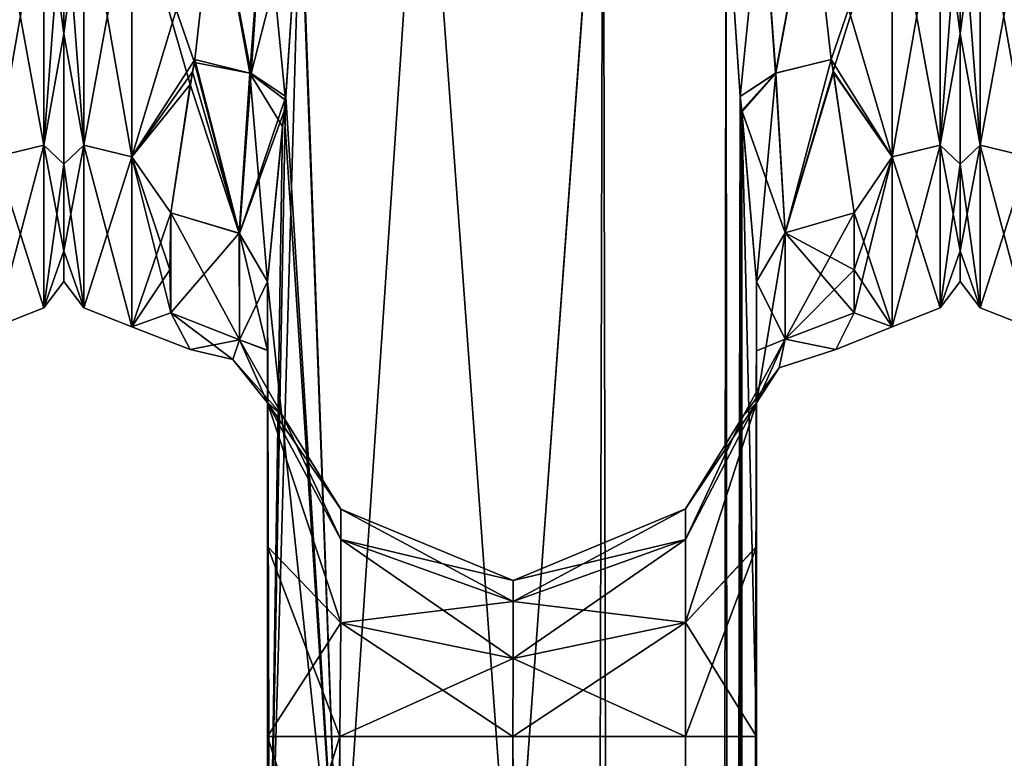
# Model space of a CAD drawing. Extents: x -23 to 1160, y -1799 to -1.
# Tile 172 of 216: x 642 to 692, y -73 to -35. Entities that reach past the tile are written whole.
import ezdxf

# ---------------------------------------------------------------- set-up
doc = ezdxf.new("R2010")
doc.units = 0
doc.header["$LTSCALE"] = 72.282644
for name, color, linetype in [('1000', 7, 'CONTINUOUS'), ('1001', 7, 'CONTINUOUS'), ('1002', 7, 'CONTINUOUS'), ('1004', 7, 'CONTINUOUS'), ('1005', 7, 'CONTINUOUS'), ('1006', 7, 'CONTINUOUS'), ('1008', 7, 'CONTINUOUS'), ('1009', 7, 'CONTINUOUS'), ('1010', 7, 'CONTINUOUS'), ('1030', 7, 'CONTINUOUS'), ('1031', 7, 'CONTINUOUS'), ('1032', 7, 'CONTINUOUS'), ('1036', 7, 'CONTINUOUS'), ('1037', 7, 'CONTINUOUS'), ('1038', 7, 'CONTINUOUS'), ('1039', 7, 'CONTINUOUS'), ('1040', 7, 'CONTINUOUS'), ('1078', 7, 'CONTINUOUS'), ('1084', 7, 'CONTINUOUS'), ('915', 7, 'CONTINUOUS'), ('919', 7, 'CONTINUOUS'), ('989', 7, 'CONTINUOUS'), ('990', 7, 'CONTINUOUS'), ('991', 7, 'CONTINUOUS'), ('993', 7, 'CONTINUOUS'), ('995', 7, 'CONTINUOUS'), ('996', 7, 'CONTINUOUS')]:
    doc.layers.add(name, color=color, linetype=linetype)

msp = doc.modelspace()

# ---------------------------------------------------------------- linework, layer by layer
at = {"layer": '1000', "linetype": 'CONTINUOUS'}
for points in [[(656.021, -24.104, 26.383), (658.162, -83.45, 29.29), (662.429, -20, 32.115), (656.021, -24.104, 26.383)], [(658.162, -83.45, 29.29), (667.05, -83.45, 33), (662.429, -20, 32.115), (658.162, -83.45, 29.29)], [(662.429, -20, 32.115), (667.05, -83.45, 33), (671.67, -20, 32.115), (662.429, -20, 32.115)], [(667.05, -83.45, 33), (675.795, -1716.55, 29.333), (671.67, -20, 32.115), (667.05, -83.45, 33)], [(671.67, -20, 32.115), (675.795, -1716.55, 29.333), (677.976, -28, 26.571), (671.67, -20, 32.115)], [(656.124, -28, 26.571), (658.162, -83.45, 29.29), (656.021, -24.104, 26.383), (656.124, -28, 26.571)], [(655.394, -39.016, 25.015), (658.162, -83.45, 29.29), (656.124, -28, 26.571), (655.394, -39.016, 25.015)], [(675.795, -1716.55, 29.333), (679.55, -1716.55, 20.5), (677.976, -28, 26.571), (675.795, -1716.55, 29.333)], [(677.976, -28, 26.571), (679.55, -1716.55, 20.5), (678.705, -39.005, 25.017), (677.976, -28, 26.571)], [(655.31, -39.765, 24.791), (658.162, -83.45, 29.29), (655.394, -39.016, 25.015), (655.31, -39.765, 24.791)], [(678.705, -39.005, 25.017), (679.55, -1716.55, 20.5), (678.786, -39.724, 24.803), (678.705, -39.005, 25.017)], [(654.45, -48.51, 20.502), (658.162, -83.45, 29.29), (655.31, -39.765, 24.791), (654.45, -48.51, 20.502)], [(679.55, -71.85, 20.5), (679.55, -48.512, 20.5), (678.786, -39.724, 24.803), (679.55, -71.85, 20.5)], [(679.55, -1716.55, 20.5), (679.55, -71.85, 20.5), (678.786, -39.724, 24.803), (679.55, -1716.55, 20.5)], [(654.45, -48.51, 20.502), (654.45, -71.85, 20.5), (658.162, -83.45, 29.29), (654.45, -48.51, 20.502)], [(654.45, -71.85, 20.5), (654.55, -83.45, 20.5), (658.162, -83.45, 29.29), (654.45, -71.85, 20.5)], [(667, -1716.55, 8), (667.05, -71.85, 8), (675.839, -1728.15, 11.612), (667, -1716.55, 8)], [(667.05, -71.85, 8), (675.903, -71.85, 11.675), (675.839, -1728.15, 11.612), (667.05, -71.85, 8)], [(679.55, -71.85, 20.5), (679.55, -1716.55, 20.5), (675.839, -1728.15, 11.612), (679.55, -71.85, 20.5)], [(675.903, -71.85, 11.675), (679.55, -71.85, 20.5), (675.839, -1728.15, 11.612), (675.903, -71.85, 11.675)]]:
    msp.add_3dface(points, dxfattribs=at)
at = {"layer": '1001', "linetype": 'CONTINUOUS'}
for points in [[(654.45, -54.723, -11.265), (654.45, -62.108, -18.037), (658.211, -66.019, -10.099), (654.45, -54.723, -11.265)], [(654.45, -54.723, -11.265), (658.211, -66.019, -10.099), (658.211, -61.751, -5.831), (654.45, -54.723, -11.265)], [(654.45, -54.723, -11.265), (658.211, -61.751, -5.831), (658.211, -60.189), (654.45, -54.723, -11.265)], [(654.45, -54.723, -11.265), (658.211, -60.189), (655.219, -55.385, 0.019), (654.45, -54.723, -11.265)], [(654.45, -62.103, 18.035), (654.45, -54.723, 11.265), (658.211, -66.019, 10.099), (654.45, -62.103, 18.035)], [(654.45, -54.723, 11.265), (658.211, -61.751, 5.831), (658.211, -66.019, 10.099), (654.45, -54.723, 11.265)], [(658.211, -61.751, 5.831), (654.45, -54.723, 11.265), (655.219, -55.385, 0.019), (658.211, -61.751, 5.831)], [(679.55, -62.113, -18.04), (679.55, -54.723, -11.265), (675.903, -66.012, -10.111), (679.55, -62.113, -18.04)], [(679.55, -54.723, -11.265), (678.881, -55.386, 0.001), (675.903, -61.739, -5.838), (679.55, -54.723, -11.265)], [(675.903, -66.012, -10.111), (679.55, -54.723, -11.265), (675.903, -61.739, -5.838), (675.903, -66.012, -10.111)], [(679.55, -54.723, 11.265), (679.55, -62.106, 18.036), (675.903, -66.012, 10.111), (679.55, -54.723, 11.265)], [(678.881, -55.386, 0.001), (679.55, -54.723, 11.265), (675.903, -60.175), (678.881, -55.386, 0.001)], [(675.903, -60.175), (679.55, -54.723, 11.265), (675.903, -61.739, 5.838), (675.903, -60.175)], [(675.903, -61.739, 5.838), (679.55, -54.723, 11.265), (675.903, -66.012, 10.111), (675.903, -61.739, 5.838)], [(658.211, -60.189), (658.211, -61.751, 5.831), (655.219, -55.385, 0.019), (658.211, -60.189)], [(675.903, -61.739, -5.838), (678.881, -55.386, 0.001), (675.903, -60.175), (675.903, -61.739, -5.838)], [(667.055, -63.85), (667.053, -64.922, 4), (658.211, -60.189), (667.055, -63.85)], [(658.211, -61.751, -5.831), (667.055, -63.85), (658.211, -60.189), (658.211, -61.751, -5.831)], [(658.211, -60.189), (667.053, -64.922, 4), (658.211, -61.751, 5.831), (658.211, -60.189)], [(675.903, -60.175), (675.903, -61.739, 5.838), (667.055, -63.85), (675.903, -60.175)], [(667.057, -64.922, -4), (675.903, -60.175), (667.055, -63.85), (667.057, -64.922, -4)], [(675.903, -61.739, -5.838), (675.903, -60.175), (667.057, -64.922, -4), (675.903, -61.739, -5.838)], [(654.45, -71.85, 20.5), (654.45, -62.103, 18.035), (658.161, -71.85, 11.612), (654.45, -71.85, 20.5)], [(658.161, -71.85, 11.612), (654.45, -62.103, 18.035), (658.211, -66.019, 10.099), (658.161, -71.85, 11.612)], [(654.45, -62.108, -18.037), (654.45, -71.85, -20.5), (658.211, -66.019, -10.099), (654.45, -62.108, -18.037)], [(667.057, -64.922, -4), (667.055, -63.85), (658.211, -61.751, -5.831), (667.057, -64.922, -4)], [(658.211, -66.019, -10.099), (667.057, -64.922, -4), (658.211, -61.751, -5.831), (658.211, -66.019, -10.099)], [(667.053, -64.922, 4), (667.052, -67.85, 6.928), (658.211, -61.751, 5.831), (667.053, -64.922, 4)], [(658.211, -61.751, 5.831), (667.052, -67.85, 6.928), (658.211, -66.019, 10.099), (658.211, -61.751, 5.831)], [(675.903, -61.739, 5.838), (675.903, -66.012, 10.111), (667.053, -64.922, 4), (675.903, -61.739, 5.838)], [(667.055, -63.85), (675.903, -61.739, 5.838), (667.053, -64.922, 4), (667.055, -63.85)], [(667.058, -67.85, -6.928), (675.903, -61.739, -5.838), (667.057, -64.922, -4), (667.058, -67.85, -6.928)], [(675.903, -66.012, -10.111), (675.903, -61.739, -5.838), (667.058, -67.85, -6.928), (675.903, -66.012, -10.111)], [(679.55, -62.106, 18.036), (679.55, -71.85, 20.5), (675.903, -66.012, 10.111), (679.55, -62.106, 18.036)], [(679.55, -71.85, -20.5), (679.55, -62.113, -18.04), (675.903, -71.85, -11.675), (679.55, -71.85, -20.5)], [(675.903, -71.85, -11.675), (679.55, -62.113, -18.04), (675.903, -66.012, -10.111), (675.903, -71.85, -11.675)], [(667.058, -67.85, -6.928), (667.057, -64.922, -4), (658.211, -66.019, -10.099), (667.058, -67.85, -6.928)], [(667.053, -64.922, 4), (675.903, -66.012, 10.111), (667.052, -67.85, 6.928), (667.053, -64.922, 4)], [(654.45, -71.85, -20.5), (658.161, -71.85, -11.612), (658.211, -66.019, -10.099), (654.45, -71.85, -20.5)], [(658.161, -71.85, -11.612), (667.058, -67.85, -6.928), (658.211, -66.019, -10.099), (658.161, -71.85, -11.612)], [(667.05, -71.85, 8), (658.161, -71.85, 11.612), (658.211, -66.019, 10.099), (667.05, -71.85, 8)], [(667.052, -67.85, 6.928), (667.05, -71.85, 8), (658.211, -66.019, 10.099), (667.052, -67.85, 6.928)], [(675.903, -71.85, -11.675), (675.903, -66.012, -10.111), (667.05, -71.85, -8), (675.903, -71.85, -11.675)], [(667.05, -71.85, -8), (675.903, -66.012, -10.111), (667.058, -67.85, -6.928), (667.05, -71.85, -8)], [(675.903, -66.012, 10.111), (675.903, -71.85, 11.675), (667.052, -67.85, 6.928), (675.903, -66.012, 10.111)], [(675.903, -66.012, 10.111), (679.55, -71.85, 20.5), (675.903, -71.85, 11.675), (675.903, -66.012, 10.111)], [(658.161, -71.85, -11.612), (667.05, -71.85, -8), (667.058, -67.85, -6.928), (658.161, -71.85, -11.612)], [(675.903, -71.85, 11.675), (667.05, -71.85, 8), (667.052, -67.85, 6.928), (675.903, -71.85, 11.675)]]:
    msp.add_3dface(points, dxfattribs=at)
at = {"layer": '1002', "linetype": 'CONTINUOUS'}
for points in [[(644, -28, 20.5), (644, -28, -20.5), (644, -35.792, -18.957), (644, -28, 20.5)], [(644, -35.799, 18.954), (644, -28, 20.5), (644, -35.792, -18.957), (644, -35.799, 18.954)], [(644, -42.48, -14.508), (644, -35.799, 18.954), (644, -35.792, -18.957), (644, -42.48, -14.508)], [(644, -42.483, 14.505), (644, -35.799, 18.954), (644, -42.48, -14.508), (644, -42.483, 14.505)], [(644, -46.935, -7.854), (644, -42.483, 14.505), (644, -42.48, -14.508), (644, -46.935, -7.854)], [(644, -46.933, 7.859), (644, -42.483, 14.505), (644, -46.935, -7.854), (644, -46.933, 7.859)], [(644, -48.497, 0.006), (644, -46.933, 7.859), (644, -46.935, -7.854), (644, -48.497, 0.006)]]:
    msp.add_3dface(points, dxfattribs=at)
at = {"layer": '1004', "linetype": 'CONTINUOUS'}
for points in [[(651.753, -28, 24), (647.5, -28, 24), (647.5, -42.103, 19.419), (651.753, -28, 24)], [(651.753, -28, 24), (647.5, -42.103, 19.419), (650.726, -37.118, 22.201), (651.753, -28, 24)], [(647.5, -28, -24), (651.753, -28, -24), (650.706, -37.264, -22.14), (647.5, -28, -24)], [(650.484, -38.393, -21.633), (647.5, -28, -24), (650.706, -37.264, -22.14), (650.484, -38.393, -21.633)], [(647.5, -28, -24), (650.484, -38.393, -21.633), (647.5, -42.099, -19.422), (647.5, -28, -24)], [(650.726, -37.118, 22.201), (647.5, -42.103, 19.419), (650.611, -37.748, 21.931), (650.726, -37.118, 22.201)], [(650.611, -37.748, 21.931), (647.5, -42.103, 19.419), (649.5, -44.976, 16.966), (650.611, -37.748, 21.931)], [(650.484, -38.393, -21.633), (649.5, -44.976, -16.966), (647.5, -42.099, -19.422), (650.484, -38.393, -21.633)], [(647.5, -42.099, -19.422), (649.5, -44.976, -16.966), (649.45, -47.901, -13.415), (647.5, -42.099, -19.422)], [(647.5, -50.828, -7.407), (647.5, -42.099, -19.422), (649.5, -50.115, -9.323), (647.5, -50.828, -7.407)], [(649.5, -50.115, -9.323), (647.5, -42.099, -19.422), (649.45, -47.901, -13.415), (649.5, -50.115, -9.323)], [(647.5, -42.103, 19.419), (647.5, -50.829, 7.407), (649.5, -44.976, 16.966), (647.5, -42.103, 19.419)], [(649.5, -44.976, 16.966), (647.5, -50.829, 7.407), (649.45, -47.904, 13.411), (649.5, -44.976, 16.966)], [(649.45, -47.904, 13.411), (647.5, -50.829, 7.407), (649.5, -50.115, 9.323), (649.45, -47.904, 13.411)], [(650.486, -52, 0.015), (647.5, -50.828, -7.407), (649.5, -50.115, -9.323), (650.486, -52, 0.015)], [(649.5, -50.115, 9.323), (647.5, -50.829, 7.407), (650.486, -52, 0.015), (649.5, -50.115, 9.323)], [(647.5, -50.829, 7.407), (647.5, -50.828, -7.407), (650.486, -52, 0.015), (647.5, -50.829, 7.407)]]:
    msp.add_3dface(points, dxfattribs=at)
at = {"layer": '1005', "linetype": 'CONTINUOUS'}
for points in [[(658.097, -1728.15, 11.675), (654.45, -1728.15, 20.5), (658.161, -71.85, 11.612), (658.097, -1728.15, 11.675)], [(658.161, -71.85, 11.612), (654.45, -1728.15, 20.5), (654.55, -83.45, 20.5), (658.161, -71.85, 11.612)], [(654.45, -71.85, 20.5), (658.161, -71.85, 11.612), (654.55, -83.45, 20.5), (654.45, -71.85, 20.5)], [(667, -1716.55, 8), (658.097, -1728.15, 11.675), (658.161, -71.85, 11.612), (667, -1716.55, 8)], [(667.05, -71.85, 8), (667, -1716.55, 8), (658.161, -71.85, 11.612), (667.05, -71.85, 8)]]:
    msp.add_3dface(points, dxfattribs=at)
at = {"layer": '1006', "linetype": 'CONTINUOUS'}
for points in [[(658.097, -1728.15, -11.675), (654.45, -71.85, -20.5), (654.55, -83.45, -20.5), (658.097, -1728.15, -11.675)], [(654.45, -71.85, -20.5), (658.097, -1728.15, -11.675), (658.161, -71.85, -11.612), (654.45, -71.85, -20.5)], [(658.097, -1728.15, -11.675), (666.95, -1728.15, -8), (658.161, -71.85, -11.612), (658.097, -1728.15, -11.675)], [(666.95, -1728.15, -8), (667, -1716.55, -8), (658.161, -71.85, -11.612), (666.95, -1728.15, -8)], [(658.161, -71.85, -11.612), (667, -1716.55, -8), (667.05, -71.85, -8), (658.161, -71.85, -11.612)]]:
    msp.add_3dface(points, dxfattribs=at)
at = {"layer": '1008', "linetype": 'CONTINUOUS'}
for points in [[(644, -35.792, -18.957), (644, -28, -20.5), (645.025, -41.504, -18.587), (644, -35.792, -18.957)], [(645.025, -41.504, -18.587), (644, -28, -20.5), (645.025, -28, -22.975), (645.025, -41.504, -18.587)], [(644, -28, 20.5), (644, -35.799, 18.954), (645.025, -28, 22.975), (644, -28, 20.5)], [(645.025, -28, 22.975), (644, -35.799, 18.954), (645.025, -41.504, 18.587), (645.025, -28, 22.975)], [(647.5, -42.103, 19.419), (647.5, -28, 24), (645.025, -41.504, 18.587), (647.5, -42.103, 19.419)], [(647.5, -28, 24), (645.025, -28, 22.975), (645.025, -41.504, 18.587), (647.5, -28, 24)], [(647.5, -28, -24), (647.5, -42.099, -19.422), (645.025, -28, -22.975), (647.5, -28, -24)], [(647.5, -42.099, -19.422), (645.025, -41.504, -18.587), (645.025, -28, -22.975), (647.5, -42.099, -19.422)], [(644, -42.48, -14.508), (644, -35.792, -18.957), (645.025, -41.504, -18.587), (644, -42.48, -14.508)], [(644, -35.799, 18.954), (644, -42.483, 14.505), (645.025, -41.504, 18.587), (644, -35.799, 18.954)], [(644, -42.483, 14.505), (644, -46.933, 7.859), (645.025, -41.504, 18.587), (644, -42.483, 14.505)], [(645.025, -41.504, 18.587), (644, -46.933, 7.859), (645.025, -49.85, 7.1), (645.025, -41.504, 18.587)], [(645.025, -49.85, -7.1), (644, -42.48, -14.508), (645.025, -41.504, -18.587), (645.025, -49.85, -7.1)], [(647.5, -42.099, -19.422), (647.5, -50.828, -7.407), (645.025, -41.504, -18.587), (647.5, -42.099, -19.422)], [(647.5, -50.828, -7.407), (645.025, -49.85, -7.1), (645.025, -41.504, -18.587), (647.5, -50.828, -7.407)], [(647.5, -42.103, 19.419), (645.025, -41.504, 18.587), (645.025, -49.85, 7.1), (647.5, -42.103, 19.419)], [(647.5, -50.829, 7.407), (647.5, -42.103, 19.419), (645.025, -49.85, 7.1), (647.5, -50.829, 7.407)], [(644, -46.935, -7.854), (644, -42.48, -14.508), (645.025, -49.85, -7.1), (644, -46.935, -7.854)], [(644, -46.933, 7.859), (644, -48.497, 0.006), (645.025, -49.85, 7.1), (644, -46.933, 7.859)], [(644, -48.497, 0.006), (644, -46.935, -7.854), (645.025, -49.85, -7.1), (644, -48.497, 0.006)], [(645.025, -49.85, 7.1), (644, -48.497, 0.006), (645.025, -49.85, -7.1), (645.025, -49.85, 7.1)], [(647.5, -50.828, -7.407), (647.5, -50.829, 7.407), (645.025, -49.85, -7.1), (647.5, -50.828, -7.407)], [(647.5, -50.829, 7.407), (645.025, -49.85, 7.1), (645.025, -49.85, -7.1), (647.5, -50.829, 7.407)]]:
    msp.add_3dface(points, dxfattribs=at)
at = {"layer": '1009', "linetype": 'CONTINUOUS'}
for points in [[(649.5, -44.976, 16.966), (649.45, -47.904, 13.411), (649.5, -50.115, 9.323), (649.5, -44.976, 16.966)], [(649.5, -44.976, 16.966), (649.5, -50.115, 9.323), (653.018, -51.495, 9.904), (649.5, -44.976, 16.966)], [(649.5, -44.976, 16.966), (653.018, -51.495, 9.904), (653.017, -46.034, 18.023), (649.5, -44.976, 16.966)], [(654.45, -52.037, 16.224), (654.45, -48.51, 20.502), (653.017, -46.034, 18.023), (654.45, -52.037, 16.224)], [(653.018, -51.495, 9.904), (654.45, -52.037, 16.224), (653.017, -46.034, 18.023), (653.018, -51.495, 9.904)], [(654.45, -54.723, 11.265), (654.45, -52.037, 16.224), (653.018, -51.495, 9.904), (654.45, -54.723, 11.265)]]:
    msp.add_3dface(points, dxfattribs=at)
at = {"layer": '1010', "linetype": 'CONTINUOUS'}
for points in [[(649.5, -44.976, -16.966), (649.5, -50.115, -9.323), (649.45, -47.901, -13.415), (649.5, -44.976, -16.966)], [(649.5, -50.115, -9.323), (649.5, -44.976, -16.966), (653.003, -46.024, -18.013), (649.5, -50.115, -9.323)], [(649.5, -50.115, -9.323), (653.003, -46.024, -18.013), (653.018, -51.495, -9.904), (649.5, -50.115, -9.323)], [(653.003, -46.024, -18.013), (654.45, -48.512, -20.5), (653.018, -51.495, -9.904), (653.003, -46.024, -18.013)], [(654.45, -48.512, -20.5), (654.45, -52.033, -16.23), (653.018, -51.495, -9.904), (654.45, -48.512, -20.5)], [(654.45, -52.033, -16.23), (654.45, -54.723, -11.265), (653.018, -51.495, -9.904), (654.45, -52.033, -16.23)]]:
    msp.add_3dface(points, dxfattribs=at)
at = {"layer": '1030', "linetype": 'CONTINUOUS'}
for points in [[(651.753, -28, 24), (650.726, -37.118, 22.201), (653.611, -37.831, 22.912), (651.753, -28, 24)], [(651.753, -28, 24), (653.611, -37.831, 22.912), (654.288, -28, 24.691), (651.753, -28, 24)], [(655.394, -39.016, 25.015), (656.124, -28, 26.571), (653.611, -37.831, 22.912), (655.394, -39.016, 25.015)], [(653.611, -37.831, 22.912), (656.124, -28, 26.571), (654.288, -28, 24.691), (653.611, -37.831, 22.912)], [(650.726, -37.118, 22.201), (650.611, -37.748, 21.931), (653.017, -46.034, 18.023), (650.726, -37.118, 22.201)], [(650.726, -37.118, 22.201), (653.017, -46.034, 18.023), (653.611, -37.831, 22.912), (650.726, -37.118, 22.201)], [(650.611, -37.748, 21.931), (649.5, -44.976, 16.966), (653.017, -46.034, 18.023), (650.611, -37.748, 21.931)], [(653.017, -46.034, 18.023), (655.394, -39.016, 25.015), (653.611, -37.831, 22.912), (653.017, -46.034, 18.023)], [(655.31, -39.765, 24.791), (655.394, -39.016, 25.015), (653.017, -46.034, 18.023), (655.31, -39.765, 24.791)], [(654.45, -48.51, 20.502), (655.31, -39.765, 24.791), (653.017, -46.034, 18.023), (654.45, -48.51, 20.502)]]:
    msp.add_3dface(points, dxfattribs=at)
at = {"layer": '1031', "linetype": 'CONTINUOUS'}
for points in [[(649.5, -50.115, 9.323), (650.486, -52, 0.015), (653.018, -51.495, 9.904), (649.5, -50.115, 9.323)], [(650.486, -52, 0.015), (649.5, -50.115, -9.323), (652.67, -52.508, 0), (650.486, -52, 0.015)], [(649.5, -50.115, -9.323), (653.018, -51.495, -9.904), (652.67, -52.508, 0), (649.5, -50.115, -9.323)], [(650.486, -52, 0.015), (652.67, -52.508, 0), (653.018, -51.495, 9.904), (650.486, -52, 0.015)], [(652.67, -52.508, 0), (654.45, -54.723, 11.265), (653.018, -51.495, 9.904), (652.67, -52.508, 0)], [(653.018, -51.495, -9.904), (655.219, -55.385, 0.019), (652.67, -52.508, 0), (653.018, -51.495, -9.904)], [(654.45, -54.723, -11.265), (655.219, -55.385, 0.019), (653.018, -51.495, -9.904), (654.45, -54.723, -11.265)], [(655.219, -55.385, 0.019), (654.45, -54.723, 11.265), (652.67, -52.508, 0), (655.219, -55.385, 0.019)]]:
    msp.add_3dface(points, dxfattribs=at)
at = {"layer": '1032', "linetype": 'CONTINUOUS'}
for points in [[(650.706, -37.264, -22.14), (651.753, -28, -24), (653.552, -37.806, -22.877), (650.706, -37.264, -22.14)], [(651.753, -28, -24), (654.288, -28, -24.691), (653.552, -37.806, -22.877), (651.753, -28, -24)], [(654.288, -28, -24.691), (655.375, -39.193, -24.967), (653.552, -37.806, -22.877), (654.288, -28, -24.691)], [(656.124, -28, -26.571), (655.375, -39.193, -24.967), (654.288, -28, -24.691), (656.124, -28, -26.571)], [(650.484, -38.393, -21.633), (650.706, -37.264, -22.14), (653.003, -46.024, -18.013), (650.484, -38.393, -21.633)], [(650.706, -37.264, -22.14), (653.552, -37.806, -22.877), (653.003, -46.024, -18.013), (650.706, -37.264, -22.14)], [(653.552, -37.806, -22.877), (654.45, -48.512, -20.5), (653.003, -46.024, -18.013), (653.552, -37.806, -22.877)], [(655.217, -40.556, -24.53), (654.45, -48.512, -20.5), (653.552, -37.806, -22.877), (655.217, -40.556, -24.53)], [(655.375, -39.193, -24.967), (655.217, -40.556, -24.53), (653.552, -37.806, -22.877), (655.375, -39.193, -24.967)], [(649.5, -44.976, -16.966), (650.484, -38.393, -21.633), (653.003, -46.024, -18.013), (649.5, -44.976, -16.966)]]:
    msp.add_3dface(points, dxfattribs=at)
at = {"layer": '1036', "linetype": 'CONTINUOUS'}
for points in [[(677.976, -28, 26.571), (678.705, -39.005, 25.017), (679.812, -28, 24.691), (677.976, -28, 26.571)], [(678.705, -39.005, 25.017), (680.528, -37.815, 22.889), (679.812, -28, 24.691), (678.705, -39.005, 25.017)], [(680.528, -37.815, 22.889), (682.347, -28, 24), (679.812, -28, 24.691), (680.528, -37.815, 22.889)], [(683.372, -37.11, 22.204), (682.347, -28, 24), (680.528, -37.815, 22.889), (683.372, -37.11, 22.204)], [(681.015, -46.011, 18.001), (683.372, -37.11, 22.204), (680.528, -37.815, 22.889), (681.015, -46.011, 18.001)], [(683.482, -37.713, 21.947), (683.372, -37.11, 22.204), (681.015, -46.011, 18.001), (683.482, -37.713, 21.947)], [(678.705, -39.005, 25.017), (678.786, -39.724, 24.803), (680.528, -37.815, 22.889), (678.705, -39.005, 25.017)], [(678.786, -39.724, 24.803), (681.015, -46.011, 18.001), (680.528, -37.815, 22.889), (678.786, -39.724, 24.803)], [(684.55, -44.976, 16.966), (683.482, -37.713, 21.947), (681.015, -46.011, 18.001), (684.55, -44.976, 16.966)], [(678.786, -39.724, 24.803), (679.55, -48.512, 20.5), (681.015, -46.011, 18.001), (678.786, -39.724, 24.803)]]:
    msp.add_3dface(points, dxfattribs=at)
at = {"layer": '1037', "linetype": 'CONTINUOUS'}
for points in [[(684.55, -47.913, 13.397), (684.55, -44.976, 16.966), (681.015, -46.011, 18.001), (684.55, -47.913, 13.397)], [(679.55, -48.512, 20.5), (681.015, -51.465, 9.892), (681.015, -46.011, 18.001), (679.55, -48.512, 20.5)], [(684.55, -50.115, 9.323), (684.55, -47.913, 13.397), (681.015, -46.011, 18.001), (684.55, -50.115, 9.323)], [(681.015, -51.465, 9.892), (684.55, -50.115, 9.323), (681.015, -46.011, 18.001), (681.015, -51.465, 9.892)], [(679.55, -48.512, 20.5), (679.55, -52.061, 16.188), (681.015, -51.465, 9.892), (679.55, -48.512, 20.5)], [(679.55, -52.061, 16.188), (679.55, -54.723, 11.265), (681.015, -51.465, 9.892), (679.55, -52.061, 16.188)]]:
    msp.add_3dface(points, dxfattribs=at)
at = {"layer": '1038', "linetype": 'CONTINUOUS'}
for points in [[(684.55, -50.115, -9.323), (683.613, -52, 0.001), (681.014, -51.465, -9.892), (684.55, -50.115, -9.323)], [(683.613, -52, 0.001), (684.55, -50.115, 9.323), (681.015, -51.465, 9.892), (683.613, -52, 0.001)], [(678.881, -55.386, 0.001), (679.55, -54.723, -11.265), (681.014, -51.465, -9.892), (678.881, -55.386, 0.001)], [(678.881, -55.386, 0.001), (681.014, -51.465, -9.892), (680.705, -52.933, 0), (678.881, -55.386, 0.001)], [(679.55, -54.723, 11.265), (680.705, -52.933, 0), (681.015, -51.465, 9.892), (679.55, -54.723, 11.265)], [(681.014, -51.465, -9.892), (683.613, -52, 0.001), (680.705, -52.933, 0), (681.014, -51.465, -9.892)], [(680.705, -52.933, 0), (683.613, -52, 0.001), (681.015, -51.465, 9.892), (680.705, -52.933, 0)], [(679.55, -54.723, 11.265), (678.881, -55.386, 0.001), (680.705, -52.933, 0), (679.55, -54.723, 11.265)]]:
    msp.add_3dface(points, dxfattribs=at)
at = {"layer": '1039', "linetype": 'CONTINUOUS'}
for points in [[(684.55, -44.976, -16.966), (684.55, -47.901, -13.415), (681.014, -51.465, -9.892), (684.55, -44.976, -16.966)], [(681.015, -46.011, -18.001), (684.55, -44.976, -16.966), (681.014, -51.465, -9.892), (681.015, -46.011, -18.001)], [(679.55, -54.723, -11.265), (679.55, -48.512, -20.5), (681.015, -46.011, -18.001), (679.55, -54.723, -11.265)], [(679.55, -54.723, -11.265), (681.015, -46.011, -18.001), (681.014, -51.465, -9.892), (679.55, -54.723, -11.265)], [(684.55, -47.901, -13.415), (684.55, -50.115, -9.323), (681.014, -51.465, -9.892), (684.55, -47.901, -13.415)], [(679.55, -48.512, -20.5), (679.55, -54.723, -11.265), (679.55, -52.028, -16.237), (679.55, -48.512, -20.5)]]:
    msp.add_3dface(points, dxfattribs=at)
at = {"layer": '1040', "linetype": 'CONTINUOUS'}
for points in [[(678.706, -39.014, -25.014), (677.976, -28, -26.571), (679.812, -28, -24.691), (678.706, -39.014, -25.014)], [(678.706, -39.014, -25.014), (679.812, -28, -24.691), (680.53, -37.815, -22.888), (678.706, -39.014, -25.014)], [(679.812, -28, -24.691), (682.347, -28, -24), (680.53, -37.815, -22.888), (679.812, -28, -24.691)], [(682.347, -28, -24), (683.374, -37.118, -22.201), (680.53, -37.815, -22.888), (682.347, -28, -24)], [(680.53, -37.815, -22.888), (683.374, -37.118, -22.201), (681.015, -46.011, -18.001), (680.53, -37.815, -22.888)], [(683.374, -37.118, -22.201), (683.494, -37.771, -21.921), (681.015, -46.011, -18.001), (683.374, -37.118, -22.201)], [(678.794, -39.796, -24.78), (678.706, -39.014, -25.014), (680.53, -37.815, -22.888), (678.794, -39.796, -24.78)], [(679.55, -48.512, -20.5), (678.794, -39.796, -24.78), (680.53, -37.815, -22.888), (679.55, -48.512, -20.5)], [(679.55, -48.512, -20.5), (680.53, -37.815, -22.888), (681.015, -46.011, -18.001), (679.55, -48.512, -20.5)], [(683.494, -37.771, -21.921), (684.55, -44.976, -16.966), (681.015, -46.011, -18.001), (683.494, -37.771, -21.921)]]:
    msp.add_3dface(points, dxfattribs=at)
at = {"layer": '1078', "linetype": 'CONTINUOUS'}
for points in [[(690, -28, 20.5), (690, -28, -20.5), (690, -35.792, -18.957), (690, -28, 20.5)], [(690, -35.799, 18.954), (690, -28, 20.5), (690, -35.792, -18.957), (690, -35.799, 18.954)], [(690, -42.48, -14.508), (690, -35.799, 18.954), (690, -35.792, -18.957), (690, -42.48, -14.508)], [(690, -42.483, 14.505), (690, -35.799, 18.954), (690, -42.48, -14.508), (690, -42.483, 14.505)], [(690, -46.935, -7.854), (690, -42.483, 14.505), (690, -42.48, -14.508), (690, -46.935, -7.854)], [(690, -46.933, 7.859), (690, -42.483, 14.505), (690, -46.935, -7.854), (690, -46.933, 7.859)], [(690, -48.497, 0.006), (690, -46.933, 7.859), (690, -46.935, -7.854), (690, -48.497, 0.006)]]:
    msp.add_3dface(points, dxfattribs=at)
at = {"layer": '1084', "linetype": 'CONTINUOUS'}
for points in [[(690, -35.792, -18.957), (690, -28, -20.5), (691.025, -41.504, -18.587), (690, -35.792, -18.957)], [(691.025, -41.504, -18.587), (690, -28, -20.5), (691.025, -28, -22.975), (691.025, -41.504, -18.587)], [(690, -28, 20.5), (690, -35.799, 18.954), (691.025, -28, 22.975), (690, -28, 20.5)], [(691.025, -28, 22.975), (690, -35.799, 18.954), (691.025, -41.504, 18.587), (691.025, -28, 22.975)], [(693.5, -42.103, 19.419), (693.5, -28, 24), (691.025, -41.504, 18.587), (693.5, -42.103, 19.419)], [(693.5, -28, 24), (691.025, -28, 22.975), (691.025, -41.504, 18.587), (693.5, -28, 24)], [(693.5, -28, -24), (693.5, -42.099, -19.422), (691.025, -28, -22.975), (693.5, -28, -24)], [(693.5, -42.099, -19.422), (691.025, -41.504, -18.587), (691.025, -28, -22.975), (693.5, -42.099, -19.422)], [(690, -42.48, -14.508), (690, -35.792, -18.957), (691.025, -41.504, -18.587), (690, -42.48, -14.508)], [(690, -35.799, 18.954), (690, -42.483, 14.505), (691.025, -41.504, 18.587), (690, -35.799, 18.954)], [(690, -42.483, 14.505), (690, -46.933, 7.859), (691.025, -41.504, 18.587), (690, -42.483, 14.505)], [(691.025, -41.504, 18.587), (690, -46.933, 7.859), (691.025, -49.85, 7.1), (691.025, -41.504, 18.587)], [(691.025, -49.85, -7.1), (690, -42.48, -14.508), (691.025, -41.504, -18.587), (691.025, -49.85, -7.1)], [(693.5, -42.099, -19.422), (693.5, -50.828, -7.407), (691.025, -41.504, -18.587), (693.5, -42.099, -19.422)], [(693.5, -50.828, -7.407), (691.025, -49.85, -7.1), (691.025, -41.504, -18.587), (693.5, -50.828, -7.407)], [(693.5, -42.103, 19.419), (691.025, -41.504, 18.587), (691.025, -49.85, 7.1), (693.5, -42.103, 19.419)], [(693.5, -50.829, 7.407), (693.5, -42.103, 19.419), (691.025, -49.85, 7.1), (693.5, -50.829, 7.407)], [(690, -46.935, -7.854), (690, -42.48, -14.508), (691.025, -49.85, -7.1), (690, -46.935, -7.854)], [(690, -46.933, 7.859), (690, -48.497, 0.006), (691.025, -49.85, 7.1), (690, -46.933, 7.859)], [(690, -48.497, 0.006), (690, -46.935, -7.854), (691.025, -49.85, -7.1), (690, -48.497, 0.006)], [(691.025, -49.85, 7.1), (690, -48.497, 0.006), (691.025, -49.85, -7.1), (691.025, -49.85, 7.1)], [(693.5, -50.828, -7.407), (693.5, -50.829, 7.407), (691.025, -49.85, -7.1), (693.5, -50.828, -7.407)], [(693.5, -50.829, 7.407), (691.025, -49.85, 7.1), (691.025, -49.85, -7.1), (693.5, -50.829, 7.407)]]:
    msp.add_3dface(points, dxfattribs=at)
at = {"layer": '915', "linetype": 'CONTINUOUS'}
for points in [[(644, -28, -20.5), (644, -28, 20.5), (644, -35.792, 18.957), (644, -28, -20.5)], [(644, -35.799, -18.954), (644, -28, -20.5), (644, -35.792, 18.957), (644, -35.799, -18.954)], [(644, -42.48, 14.508), (644, -35.799, -18.954), (644, -35.792, 18.957), (644, -42.48, 14.508)], [(644, -42.483, -14.505), (644, -35.799, -18.954), (644, -42.48, 14.508), (644, -42.483, -14.505)], [(644, -46.935, 7.854), (644, -42.483, -14.505), (644, -42.48, 14.508), (644, -46.935, 7.854)], [(644, -46.933, -7.859), (644, -42.483, -14.505), (644, -46.935, 7.854), (644, -46.933, -7.859)], [(644, -48.497, -0.006), (644, -46.933, -7.859), (644, -46.935, 7.854), (644, -48.497, -0.006)]]:
    msp.add_3dface(points, dxfattribs=at)
at = {"layer": '919', "linetype": 'CONTINUOUS'}
for points in [[(640.5, -42.103, -19.419), (640.5, -28, -24), (642.975, -41.504, -18.587), (640.5, -42.103, -19.419)], [(640.5, -28, -24), (642.975, -28, -22.975), (642.975, -41.504, -18.587), (640.5, -28, -24)], [(640.5, -28, 24), (640.5, -42.099, 19.422), (642.975, -28, 22.975), (640.5, -28, 24)], [(640.5, -42.099, 19.422), (642.975, -41.504, 18.587), (642.975, -28, 22.975), (640.5, -42.099, 19.422)], [(644, -35.792, 18.957), (644, -28, 20.5), (642.975, -41.504, 18.587), (644, -35.792, 18.957)], [(642.975, -41.504, 18.587), (644, -28, 20.5), (642.975, -28, 22.975), (642.975, -41.504, 18.587)], [(644, -28, -20.5), (644, -35.799, -18.954), (642.975, -28, -22.975), (644, -28, -20.5)], [(642.975, -28, -22.975), (644, -35.799, -18.954), (642.975, -41.504, -18.587), (642.975, -28, -22.975)], [(644, -42.48, 14.508), (644, -35.792, 18.957), (642.975, -41.504, 18.587), (644, -42.48, 14.508)], [(644, -35.799, -18.954), (644, -42.483, -14.505), (642.975, -41.504, -18.587), (644, -35.799, -18.954)], [(640.5, -42.099, 19.422), (640.5, -50.828, 7.407), (642.975, -41.504, 18.587), (640.5, -42.099, 19.422)], [(640.5, -50.828, 7.407), (642.975, -49.85, 7.1), (642.975, -41.504, 18.587), (640.5, -50.828, 7.407)], [(640.5, -42.103, -19.419), (642.975, -41.504, -18.587), (642.975, -49.85, -7.1), (640.5, -42.103, -19.419)], [(644, -42.483, -14.505), (644, -46.933, -7.859), (642.975, -41.504, -18.587), (644, -42.483, -14.505)], [(642.975, -41.504, -18.587), (644, -46.933, -7.859), (642.975, -49.85, -7.1), (642.975, -41.504, -18.587)], [(642.975, -49.85, 7.1), (644, -42.48, 14.508), (642.975, -41.504, 18.587), (642.975, -49.85, 7.1)], [(640.5, -50.829, -7.407), (640.5, -42.103, -19.419), (642.975, -49.85, -7.1), (640.5, -50.829, -7.407)], [(644, -46.935, 7.854), (644, -42.48, 14.508), (642.975, -49.85, 7.1), (644, -46.935, 7.854)], [(644, -46.933, -7.859), (644, -48.497, -0.006), (642.975, -49.85, -7.1), (644, -46.933, -7.859)], [(644, -48.497, -0.006), (644, -46.935, 7.854), (642.975, -49.85, 7.1), (644, -48.497, -0.006)], [(642.975, -49.85, -7.1), (644, -48.497, -0.006), (642.975, -49.85, 7.1), (642.975, -49.85, -7.1)], [(640.5, -50.828, 7.407), (640.5, -50.829, -7.407), (642.975, -49.85, 7.1), (640.5, -50.828, 7.407)], [(640.5, -50.829, -7.407), (642.975, -49.85, -7.1), (642.975, -49.85, 7.1), (640.5, -50.829, -7.407)]]:
    msp.add_3dface(points, dxfattribs=at)
at = {"layer": '989', "linetype": 'CONTINUOUS'}
for points in [[(679.55, -71.85, -20.5), (679.55, -48.512, -20.5), (679.55, -52.028, -16.237), (679.55, -71.85, -20.5)], [(679.55, -48.512, 20.5), (679.55, -71.85, 20.5), (679.55, -62.106, 18.036), (679.55, -48.512, 20.5)], [(679.55, -52.061, 16.188), (679.55, -48.512, 20.5), (679.55, -62.106, 18.036), (679.55, -52.061, 16.188)], [(679.55, -62.113, -18.04), (679.55, -71.85, -20.5), (679.55, -52.028, -16.237), (679.55, -62.113, -18.04)], [(679.55, -54.723, -11.265), (679.55, -62.113, -18.04), (679.55, -52.028, -16.237), (679.55, -54.723, -11.265)], [(679.55, -54.723, 11.265), (679.55, -52.061, 16.188), (679.55, -62.106, 18.036), (679.55, -54.723, 11.265)]]:
    msp.add_3dface(points, dxfattribs=at)
at = {"layer": '990', "linetype": 'CONTINUOUS'}
for points in [[(654.45, -48.51, 20.502), (654.45, -52.037, 16.224), (654.45, -71.85, 20.5), (654.45, -48.51, 20.502)], [(654.45, -52.033, -16.23), (654.45, -48.512, -20.5), (654.45, -62.108, -18.037), (654.45, -52.033, -16.23)], [(654.45, -62.108, -18.037), (654.45, -48.512, -20.5), (654.45, -71.85, -20.5), (654.45, -62.108, -18.037)], [(654.45, -54.723, -11.265), (654.45, -52.033, -16.23), (654.45, -62.108, -18.037), (654.45, -54.723, -11.265)], [(654.45, -52.037, 16.224), (654.45, -54.723, 11.265), (654.45, -62.103, 18.035), (654.45, -52.037, 16.224)], [(654.45, -71.85, 20.5), (654.45, -52.037, 16.224), (654.45, -62.103, 18.035), (654.45, -71.85, 20.5)]]:
    msp.add_3dface(points, dxfattribs=at)
at = {"layer": '991', "linetype": 'CONTINUOUS'}
for points in [[(690, -28, -20.5), (690, -28, 20.5), (690, -35.792, 18.957), (690, -28, -20.5)], [(690, -35.799, -18.954), (690, -28, -20.5), (690, -35.792, 18.957), (690, -35.799, -18.954)], [(690, -42.48, 14.508), (690, -35.799, -18.954), (690, -35.792, 18.957), (690, -42.48, 14.508)], [(690, -42.483, -14.505), (690, -35.799, -18.954), (690, -42.48, 14.508), (690, -42.483, -14.505)], [(690, -46.935, 7.854), (690, -42.483, -14.505), (690, -42.48, 14.508), (690, -46.935, 7.854)], [(690, -46.933, -7.859), (690, -42.483, -14.505), (690, -46.935, 7.854), (690, -46.933, -7.859)], [(690, -48.497, -0.006), (690, -46.933, -7.859), (690, -46.935, 7.854), (690, -48.497, -0.006)]]:
    msp.add_3dface(points, dxfattribs=at)
at = {"layer": '993', "linetype": 'CONTINUOUS'}
for points in [[(682.347, -28, -24), (686.5, -28, -24), (686.5, -42.103, -19.419), (682.347, -28, -24)], [(683.374, -37.118, -22.201), (682.347, -28, -24), (686.5, -42.103, -19.419), (683.374, -37.118, -22.201)], [(686.5, -28, 24), (682.347, -28, 24), (683.372, -37.11, 22.204), (686.5, -28, 24)], [(683.482, -37.713, 21.947), (686.5, -28, 24), (683.372, -37.11, 22.204), (683.482, -37.713, 21.947)], [(686.5, -28, 24), (683.482, -37.713, 21.947), (686.5, -42.099, 19.422), (686.5, -28, 24)], [(683.494, -37.771, -21.921), (683.374, -37.118, -22.201), (686.5, -42.103, -19.419), (683.494, -37.771, -21.921)], [(683.482, -37.713, 21.947), (684.55, -44.976, 16.966), (686.5, -42.099, 19.422), (683.482, -37.713, 21.947)], [(684.55, -44.976, -16.966), (683.494, -37.771, -21.921), (686.5, -42.103, -19.419), (684.55, -44.976, -16.966)], [(684.55, -47.913, 13.397), (684.55, -50.115, 9.323), (686.5, -42.099, 19.422), (684.55, -47.913, 13.397)], [(686.5, -42.099, 19.422), (684.55, -50.115, 9.323), (686.5, -50.828, 7.407), (686.5, -42.099, 19.422)], [(684.55, -44.976, 16.966), (684.55, -47.913, 13.397), (686.5, -42.099, 19.422), (684.55, -44.976, 16.966)], [(686.5, -50.829, -7.407), (684.55, -44.976, -16.966), (686.5, -42.103, -19.419), (686.5, -50.829, -7.407)], [(684.55, -47.901, -13.415), (684.55, -44.976, -16.966), (686.5, -50.829, -7.407), (684.55, -47.901, -13.415)], [(684.55, -50.115, -9.323), (684.55, -47.901, -13.415), (686.5, -50.829, -7.407), (684.55, -50.115, -9.323)], [(683.613, -52, 0.001), (684.55, -50.115, -9.323), (686.5, -50.829, -7.407), (683.613, -52, 0.001)], [(684.55, -50.115, 9.323), (683.613, -52, 0.001), (686.5, -50.828, 7.407), (684.55, -50.115, 9.323)], [(686.5, -50.828, 7.407), (683.613, -52, 0.001), (686.5, -50.829, -7.407), (686.5, -50.828, 7.407)]]:
    msp.add_3dface(points, dxfattribs=at)
at = {"layer": '995', "linetype": 'CONTINUOUS'}
for points in [[(686.5, -42.103, -19.419), (686.5, -28, -24), (688.975, -41.504, -18.587), (686.5, -42.103, -19.419)], [(686.5, -28, -24), (688.975, -28, -22.975), (688.975, -41.504, -18.587), (686.5, -28, -24)], [(686.5, -28, 24), (686.5, -42.099, 19.422), (688.975, -28, 22.975), (686.5, -28, 24)], [(686.5, -42.099, 19.422), (688.975, -41.504, 18.587), (688.975, -28, 22.975), (686.5, -42.099, 19.422)], [(690, -35.792, 18.957), (690, -28, 20.5), (688.975, -41.504, 18.587), (690, -35.792, 18.957)], [(688.975, -41.504, 18.587), (690, -28, 20.5), (688.975, -28, 22.975), (688.975, -41.504, 18.587)], [(690, -28, -20.5), (690, -35.799, -18.954), (688.975, -28, -22.975), (690, -28, -20.5)], [(688.975, -28, -22.975), (690, -35.799, -18.954), (688.975, -41.504, -18.587), (688.975, -28, -22.975)], [(690, -42.48, 14.508), (690, -35.792, 18.957), (688.975, -41.504, 18.587), (690, -42.48, 14.508)], [(690, -35.799, -18.954), (690, -42.483, -14.505), (688.975, -41.504, -18.587), (690, -35.799, -18.954)], [(686.5, -42.099, 19.422), (686.5, -50.828, 7.407), (688.975, -41.504, 18.587), (686.5, -42.099, 19.422)], [(686.5, -50.828, 7.407), (688.975, -49.85, 7.1), (688.975, -41.504, 18.587), (686.5, -50.828, 7.407)], [(686.5, -42.103, -19.419), (688.975, -41.504, -18.587), (688.975, -49.85, -7.1), (686.5, -42.103, -19.419)], [(690, -42.483, -14.505), (690, -46.933, -7.859), (688.975, -41.504, -18.587), (690, -42.483, -14.505)], [(688.975, -41.504, -18.587), (690, -46.933, -7.859), (688.975, -49.85, -7.1), (688.975, -41.504, -18.587)], [(688.975, -49.85, 7.1), (690, -42.48, 14.508), (688.975, -41.504, 18.587), (688.975, -49.85, 7.1)], [(686.5, -50.829, -7.407), (686.5, -42.103, -19.419), (688.975, -49.85, -7.1), (686.5, -50.829, -7.407)], [(690, -46.935, 7.854), (690, -42.48, 14.508), (688.975, -49.85, 7.1), (690, -46.935, 7.854)], [(690, -46.933, -7.859), (690, -48.497, -0.006), (688.975, -49.85, -7.1), (690, -46.933, -7.859)], [(690, -48.497, -0.006), (690, -46.935, 7.854), (688.975, -49.85, 7.1), (690, -48.497, -0.006)], [(688.975, -49.85, -7.1), (690, -48.497, -0.006), (688.975, -49.85, 7.1), (688.975, -49.85, -7.1)], [(686.5, -50.828, 7.407), (686.5, -50.829, -7.407), (688.975, -49.85, 7.1), (686.5, -50.828, 7.407)], [(686.5, -50.829, -7.407), (688.975, -49.85, -7.1), (688.975, -49.85, 7.1), (686.5, -50.829, -7.407)]]:
    msp.add_3dface(points, dxfattribs=at)
at = {"layer": '996', "linetype": 'CONTINUOUS'}
for points in [[(662.43, -20, -32.115), (658.161, -83.45, -29.288), (656.124, -28, -26.571), (662.43, -20, -32.115)], [(667.05, -83.45, -33), (658.161, -83.45, -29.288), (662.43, -20, -32.115), (667.05, -83.45, -33)], [(671.67, -20, -32.115), (667.05, -83.45, -33), (662.43, -20, -32.115), (671.67, -20, -32.115)], [(675.795, -1716.55, -29.333), (667.05, -1716.55, -33), (671.67, -20, -32.115), (675.795, -1716.55, -29.333)], [(667.05, -1716.55, -33), (667.05, -83.45, -33), (671.67, -20, -32.115), (667.05, -1716.55, -33)], [(677.976, -28, -26.571), (675.795, -1716.55, -29.333), (671.67, -20, -32.115), (677.976, -28, -26.571)], [(658.161, -83.45, -29.288), (654.55, -83.45, -20.5), (656.124, -28, -26.571), (658.161, -83.45, -29.288)], [(656.124, -28, -26.571), (654.55, -83.45, -20.5), (655.375, -39.193, -24.967), (656.124, -28, -26.571)], [(678.706, -39.014, -25.014), (675.795, -1716.55, -29.333), (677.976, -28, -26.571), (678.706, -39.014, -25.014)], [(655.375, -39.193, -24.967), (654.55, -83.45, -20.5), (655.217, -40.556, -24.53), (655.375, -39.193, -24.967)], [(678.794, -39.796, -24.78), (675.795, -1716.55, -29.333), (678.706, -39.014, -25.014), (678.794, -39.796, -24.78)], [(679.55, -48.512, -20.5), (675.795, -1716.55, -29.333), (678.794, -39.796, -24.78), (679.55, -48.512, -20.5)], [(654.55, -83.45, -20.5), (654.45, -48.512, -20.5), (655.217, -40.556, -24.53), (654.55, -83.45, -20.5)], [(654.45, -71.85, -20.5), (654.45, -48.512, -20.5), (654.55, -83.45, -20.5), (654.45, -71.85, -20.5)], [(679.55, -48.512, -20.5), (679.55, -71.85, -20.5), (675.795, -1716.55, -29.333), (679.55, -48.512, -20.5)], [(667.05, -71.85, -8), (667, -1716.55, -8), (675.839, -1728.15, -11.612), (667.05, -71.85, -8)], [(675.903, -71.85, -11.675), (667.05, -71.85, -8), (675.839, -1728.15, -11.612), (675.903, -71.85, -11.675)], [(679.55, -71.85, -20.5), (679.55, -1716.55, -20.5), (675.795, -1716.55, -29.333), (679.55, -71.85, -20.5)], [(679.55, -1728.15, -20.5), (675.903, -71.85, -11.675), (675.839, -1728.15, -11.612), (679.55, -1728.15, -20.5)], [(679.55, -1728.15, -20.5), (679.55, -1716.55, -20.5), (675.903, -71.85, -11.675), (679.55, -1728.15, -20.5)], [(679.55, -1716.55, -20.5), (679.55, -71.85, -20.5), (675.903, -71.85, -11.675), (679.55, -1716.55, -20.5)]]:
    msp.add_3dface(points, dxfattribs=at)

doc.saveas('drawing.dxf')
